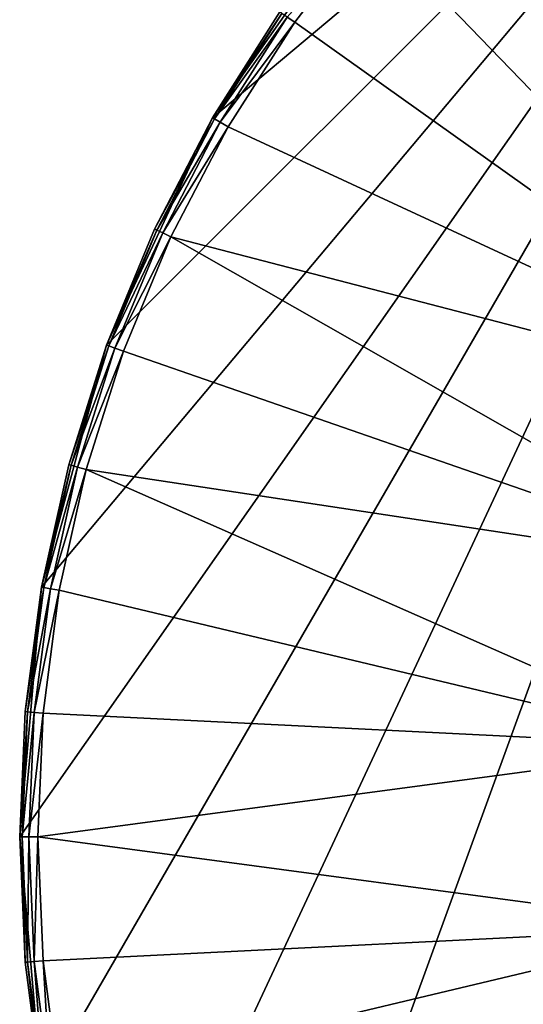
# Model space of a CAD drawing. Extents: x 0 to 80, y 0 to 208.
# Tile 7 of 33: x 0 to 14, y 43 to 71. Entities that reach past the tile are written whole.
import ezdxf

# ---------------------------------------------------------------- set-up
doc = ezdxf.new("R2010")
doc.units = 0

msp = doc.modelspace()

# ---------------------------------------------------------------- linework, layer by layer
for points in [[(0, 48.000008), (26.319191, 85.587708), (0.607684, 41.05407)], [(0.607684, 54.945946), (26.319191, 85.587708), (0, 48.000008)], [(0.607684, 41.05407), (26.319191, 85.587708), (2.412297, 34.319191)], [(2.412297, 61.680824), (26.319191, 85.587708), (0.607684, 54.945946)], [(2.412297, 34.319191), (26.319191, 85.587708), (5.358979, 27.999996)], [(5.358979, 68.000015), (26.319191, 85.587708), (2.412297, 61.680824)], [(5.358979, 27.999996), (26.319191, 85.587708), (9.35822, 22.288502)], [(9.35822, 73.711517), (26.319191, 85.587708), (5.358979, 68.000015)], [(9.35822, 22.288502), (26.319191, 85.587708), (14.288492, 17.358213)], [(14.609888, 78.258751, 3.999993), (12.069278, 75.930717, 3.999993), (26.173889, 63.606441, 3.999993)], [(12.069278, 75.930717, 3.999993), (9.74124, 73.390129, 3.999993), (22.840782, 59.844166, 3.999993)], [(26.173889, 63.606441, 3.999993), (12.069278, 75.930717, 3.999993), (22.840782, 59.844166, 3.999993)], [(7.233918, 70.943054, 3.499985), (9.35822, 73.711517), (5.358979, 68.000015)], [(9.74124, 73.390129, 3.999993), (7.438704, 70.799675, 3.932998), (7.643491, 70.656273, 3.999993)], [(9.74124, 73.390129, 3.999993), (7.643491, 70.656273, 3.999993), (22.840782, 59.844166, 3.999993)], [(5.358979, 68.000015, 3.499985), (7.233918, 70.943054, 3.499985), (5.358979, 68.000015)], [(7.288791, 70.90464, 3.749996), (7.233918, 70.943054, 3.499985), (5.358979, 68.000015, 3.499985)], [(7.288791, 70.90464, 3.749996), (5.358979, 68.000015, 3.499985), (5.416997, 67.966522, 3.749996)], [(7.438704, 70.799675, 3.932998), (7.288791, 70.90464, 3.749996), (5.416997, 67.966522, 3.749996)], [(7.438704, 70.799675, 3.932998), (5.416997, 67.966522, 3.749996), (5.575486, 67.875, 3.932998)], [(7.643491, 70.656273, 3.999993), (7.438704, 70.799675, 3.932998), (5.575486, 67.875, 3.932998)], [(7.643491, 70.656273, 3.999993), (5.575486, 67.875, 3.932998), (5.791992, 67.750008, 3.999993)], [(7.643491, 70.656273, 3.999993), (5.791992, 67.750008, 3.999993), (22.840782, 59.844166, 3.999993)], [(2.412297, 61.680824, 3.499985), (5.358979, 68.000015), (2.412297, 61.680824)], [(3.747687, 64.904747, 3.499985), (5.358979, 68.000015), (2.412297, 61.680824, 3.499985)], [(5.358979, 68.000015, 3.499985), (5.358979, 68.000015), (3.747687, 64.904747, 3.499985)], [(5.416997, 67.966522, 3.749996), (5.358979, 68.000015, 3.499985), (3.747687, 64.904747, 3.499985)], [(5.416997, 67.966522, 3.749996), (3.747687, 64.904747, 3.499985), (3.808394, 64.876434, 3.749996)], [(5.575486, 67.875, 3.932998), (5.416997, 67.966522, 3.749996), (3.808394, 64.876434, 3.749996)], [(5.575486, 67.875, 3.932998), (3.808394, 64.876434, 3.749996), (3.974266, 64.799072, 3.932998)], [(5.791992, 67.750008, 3.999993), (5.575486, 67.875, 3.932998), (3.974266, 64.799072, 3.932998)], [(5.791992, 67.750008, 3.999993), (3.974266, 64.799072, 3.932998), (4.200839, 64.69342, 3.999993)], [(5.791992, 67.750008, 3.999993), (4.200839, 64.69342, 3.999993), (22.840782, 59.844166, 3.999993)], [(3.808394, 64.876434, 3.749996), (3.747687, 64.904747, 3.499985), (2.412297, 61.680824, 3.499985)], [(3.808394, 64.876434, 3.749996), (2.412297, 61.680824, 3.499985), (2.475239, 61.657906, 3.749996)], [(3.974266, 64.799072, 3.932998), (3.808394, 64.876434, 3.749996), (2.475239, 61.657906, 3.749996)], [(3.974266, 64.799072, 3.932998), (2.475239, 61.657906, 3.749996), (2.647214, 61.595291, 3.932998)], [(4.200839, 64.69342, 3.999993), (3.974266, 64.799072, 3.932998), (2.647214, 61.595291, 3.932998)], [(4.200839, 64.69342, 3.999993), (2.647214, 61.595291, 3.932998), (2.882138, 61.509789, 3.999993)], [(4.200839, 64.69342, 3.999993), (2.882138, 61.509789, 3.999993), (20.504908, 55.393517, 3.999993)], [(22.840782, 59.844166, 3.999993), (4.200839, 64.69342, 3.999993), (20.504908, 55.393517, 3.999993)], [(0.607684, 54.945946, 3.499985), (2.412297, 61.680824), (0.607684, 54.945946)], [(1.362965, 58.352768, 3.499985), (2.412297, 61.680824), (0.607684, 54.945946, 3.499985)], [(2.412297, 61.680824, 3.499985), (2.412297, 61.680824), (1.362965, 58.352768, 3.499985)], [(2.475239, 61.657906, 3.749996), (2.412297, 61.680824, 3.499985), (1.362965, 58.352768, 3.499985)], [(2.475239, 61.657906, 3.749996), (1.362965, 58.352768, 3.499985), (1.427673, 58.335423, 3.749996)], [(2.647214, 61.595291, 3.932998), (2.475239, 61.657906, 3.749996), (1.427673, 58.335423, 3.749996)], [(2.647214, 61.595291, 3.932998), (1.427673, 58.335423, 3.749996), (1.604445, 58.288067, 3.932998)], [(2.882138, 61.509789, 3.999993), (2.647214, 61.595291, 3.932998), (1.604445, 58.288067, 3.932998)], [(2.882138, 61.509789, 3.999993), (1.604445, 58.288067, 3.932998), (1.845926, 58.223366, 3.999993)], [(2.882138, 61.509789, 3.999993), (1.845926, 58.223366, 3.999993), (20.504908, 55.393517, 3.999993)], [(1.427673, 58.335423, 3.749996), (1.362965, 58.352768, 3.499985), (0.607684, 54.945946, 3.499985)], [(1.427673, 58.335423, 3.749996), (0.607684, 54.945946, 3.499985), (0.673659, 54.934292, 3.749996)], [(1.604445, 58.288067, 3.932998), (1.427673, 58.335423, 3.749996), (0.673659, 54.934292, 3.749996)], [(1.604445, 58.288067, 3.932998), (0.673659, 54.934292, 3.749996), (0.853889, 54.902523, 3.932998)], [(1.845926, 58.223366, 3.999993), (1.604445, 58.288067, 3.932998), (0.853889, 54.902523, 3.932998)], [(1.845926, 58.223366, 3.999993), (0.853889, 54.902523, 3.932998), (1.100093, 54.8591, 3.999993)], [(1.845926, 58.223366, 3.999993), (1.100093, 54.8591, 3.999993), (19.302017, 50.513206, 3.999993)], [(20.504908, 55.393517, 3.999993), (1.845926, 58.223366, 3.999993), (19.302017, 50.513206, 3.999993)], [(0, 48.000008, 3.499985), (0.607684, 54.945946), (0, 48.000008)], [(0.152208, 51.486225, 3.499985), (0.607684, 54.945946), (0, 48.000008, 3.499985)], [(0.607684, 54.945946, 3.499985), (0.607684, 54.945946), (0.152208, 51.486225, 3.499985)], [(0.673659, 54.934292, 3.749996), (0.607684, 54.945946, 3.499985), (0.152208, 51.486225, 3.499985)], [(0.673659, 54.934292, 3.749996), (0.152208, 51.486225, 3.499985), (0.218943, 51.480381, 3.749996)], [(0.853889, 54.902523, 3.932998), (0.673659, 54.934292, 3.749996), (0.218943, 51.480381, 3.749996)], [(0.853889, 54.902523, 3.932998), (0.218943, 51.480381, 3.749996), (0.401258, 51.464439, 3.932998)], [(1.100093, 54.8591, 3.999993), (0.853889, 54.902523, 3.932998), (0.401258, 51.464439, 3.932998)], [(1.100093, 54.8591, 3.999993), (0.401258, 51.464439, 3.932998), (0.650309, 51.442654, 3.999993)], [(1.100093, 54.8591, 3.999993), (0.650309, 51.442654, 3.999993), (19.302017, 50.513206, 3.999993)], [(0.218943, 51.480381, 3.749996), (0.152208, 51.486225, 3.499985), (0, 48.000008, 3.499985)], [(0.066988, 48.000008, 3.749996), (0.218943, 51.480381, 3.749996), (0, 48.000008, 3.499985)], [(0.401258, 51.464439, 3.932998), (0.218943, 51.480381, 3.749996), (0.066988, 48.000008, 3.749996)], [(0.249997, 48.000008, 3.932998), (0.401258, 51.464439, 3.932998), (0.066988, 48.000008, 3.749996)], [(0.650309, 51.442654, 3.999993), (0.401258, 51.464439, 3.932998), (0.249997, 48.000008, 3.932998)], [(0.500001, 48.000008, 3.999993), (0.650309, 51.442654, 3.999993), (0.249997, 48.000008, 3.932998)], [(19.302017, 50.513206, 3.999993), (0.650309, 51.442654, 3.999993), (0.500001, 48.000008, 3.999993)], [(19.302017, 50.513206, 3.999993), (0.500001, 48.000008, 3.999993), (19.302017, 45.486809, 3.999993)], [(0.607684, 41.05407, 3.499985), (0, 48.000008), (0.607684, 41.05407)], [(0.152208, 44.513763, 3.499985), (0, 48.000008), (0.607684, 41.05407, 3.499985)], [(0, 48.000008, 3.499985), (0, 48.000008), (0.152208, 44.513763, 3.499985)], [(0.066988, 48.000008, 3.749996), (0, 48.000008, 3.499985), (0.152208, 44.513763, 3.499985)], [(0.218943, 44.519604, 3.749996), (0.066988, 48.000008, 3.749996), (0.152208, 44.513763, 3.499985)], [(0.249997, 48.000008, 3.932998), (0.066988, 48.000008, 3.749996), (0.218943, 44.519604, 3.749996)], [(0.401258, 44.535576, 3.932998), (0.249997, 48.000008, 3.932998), (0.218943, 44.519604, 3.749996)], [(0.500001, 48.000008, 3.999993), (0.249997, 48.000008, 3.932998), (0.401258, 44.535576, 3.932998)], [(0.650309, 44.557362, 3.999993), (0.500001, 48.000008, 3.999993), (0.401258, 44.535576, 3.932998)], [(19.302017, 45.486809, 3.999993), (0.500001, 48.000008, 3.999993), (0.650309, 44.557362, 3.999993)], [(19.302017, 45.486809, 3.999993), (0.650309, 44.557362, 3.999993), (1.100093, 41.140915, 3.999993)], [(19.302017, 45.486809, 3.999993), (1.100093, 41.140915, 3.999993), (20.504908, 40.606499, 3.999993)], [(0.218943, 44.519604, 3.749996), (0.152208, 44.513763, 3.499985), (0.607684, 41.05407, 3.499985)], [(0.401258, 44.535576, 3.932998), (0.218943, 44.519604, 3.749996), (0.673659, 41.065723, 3.749996)], [(0.673659, 41.065723, 3.749996), (0.218943, 44.519604, 3.749996), (0.607684, 41.05407, 3.499985)], [(0.650309, 44.557362, 3.999993), (0.401258, 44.535576, 3.932998), (0.853889, 41.097492, 3.932998)], [(0.853889, 41.097492, 3.932998), (0.401258, 44.535576, 3.932998), (0.673659, 41.065723, 3.749996)], [(1.100093, 41.140915, 3.999993), (0.650309, 44.557362, 3.999993), (0.853889, 41.097492, 3.932998)]]:
    msp.add_3dface(points)

doc.saveas('drawing.dxf')
